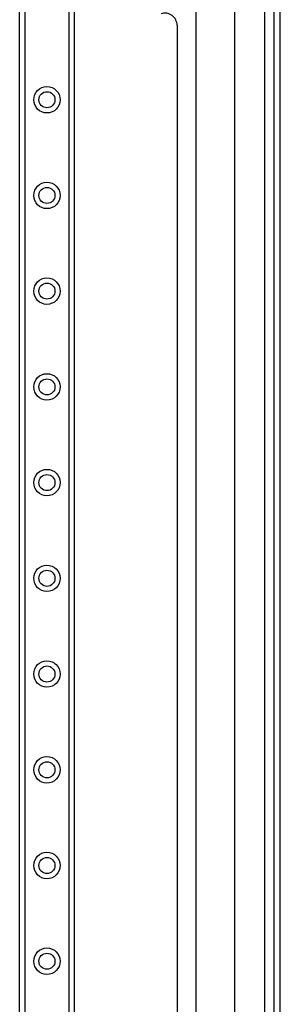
# Model space of a CAD drawing. Header units: inches. Extents: x 5 to 160, y 9 to 87.
# Tile 70 of 203: x 31.97 to 34.65, y 31 to 41.12. Entities that reach past the tile are written whole.
import ezdxf

# ---------------------------------------------------------------- set-up
doc = ezdxf.new("R2010")
doc.units = ezdxf.units.IN
doc.header["$MEASUREMENT"] = 0
doc.layers.add('Visible Edges(ANSI)', color=7, linetype='Continuous', lineweight=25)
doc.layers.add('Visible Tangent Edges(ANSI)', color=7, linetype='Continuous', lineweight=25)

msp = doc.modelspace()

# ---------------------------------------------------------------- linework, layer by layer
at = {"layer": 'Visible Edges(ANSI)'}
for p, q in [((34.58, 62.515), (34.58, 21.034)), ((34.648, 21.034), (34.648, 62.515)), ((31.966, 22.215), (31.966, 61.334)), ((32.528, 61.334), (32.528, 22.215)), ((33.782, 25.507), (33.782, 41.391)), ((34.176, 41.391), (34.176, 25.507)), ((33.586, 41.063), (33.586, 25.835))]:
    msp.add_line(p, q, dxfattribs=at)
for centre in [(32.247, 40.298), (32.247, 39.314), (32.247, 38.33), (32.247, 37.345), (32.247, 36.361), (32.247, 35.377), (32.247, 34.393), (32.247, 33.408), (32.247, 32.424), (32.247, 31.44)]:
    msp.add_circle(centre, 0.0825, dxfattribs=at)
msp.add_arc((33.461, 41.063), 0.125, 0, 108.3809, dxfattribs=at)
at = {"layer": 'Visible Tangent Edges(ANSI)'}
for p, q in [((34.487, 62.515), (34.487, 21.034)), ((32.02, 61.334), (32.02, 22.215)), ((32.474, 22.215), (32.474, 61.334))]:
    msp.add_line(p, q, dxfattribs=at)
for centre in [(32.247, 40.298), (32.247, 39.314), (32.247, 38.33), (32.247, 37.345), (32.247, 36.361), (32.247, 35.377), (32.247, 34.393), (32.247, 33.408), (32.247, 32.424), (32.247, 31.44)]:
    msp.add_circle(centre, 0.136, dxfattribs=at)

doc.saveas('drawing.dxf')
